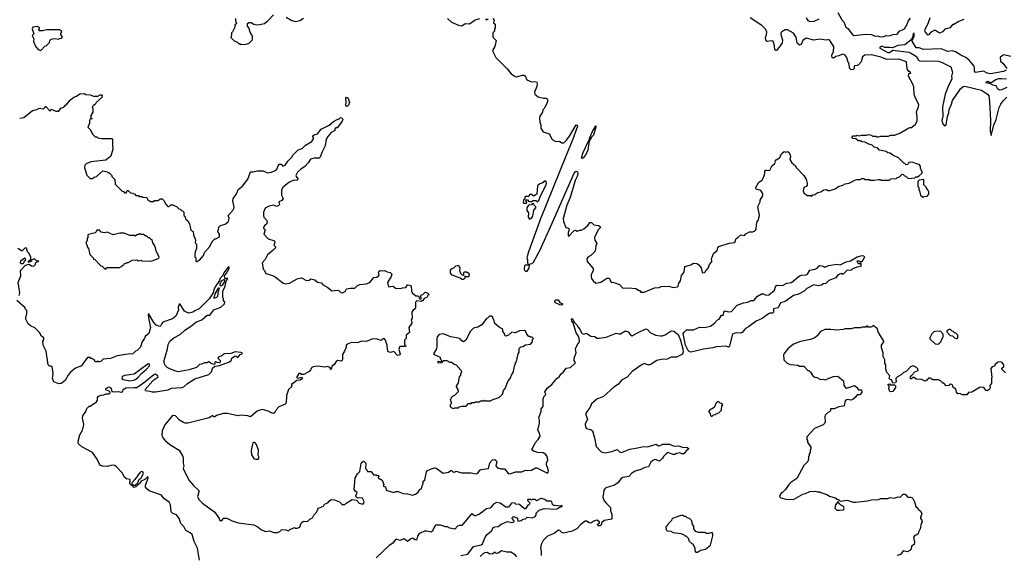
# Model space of a CAD drawing. Extents: x 2472589 to 2662339, y 701009 to 849030.
# Tile 99 of 256: x 2532895 to 2544499, y 768131 to 774441. Entities that reach past the tile are written whole.
import ezdxf

# ---------------------------------------------------------------- set-up
doc = ezdxf.new("R2010")
doc.units = 0

msp = doc.modelspace()

# ---------------------------------------------------------------- linework, layer by layer
at = {"layer": '0CON05XD'}
for points in [[(2535440, 774455), (2535440, 774425), (2535448, 774418), (2535450, 774405), (2535430, 774375), (2535430, 774355), (2535405, 774300), (2535393, 774287), (2535390, 774265), (2535383, 774233), (2535423, 774193), (2535455, 774180), (2535475, 774160), (2535485, 774160), (2535495, 774150), (2535565, 774152), (2535600, 774165), (2535638, 774205), (2535638, 774245), (2535632, 774262), (2535613, 774293), (2535597, 774347), (2535580, 774365), (2535580, 774395), (2535595, 774410), (2535625, 774410), (2535655, 774390), (2535685, 774382), (2535723, 774383), (2535782, 774398), (2535810, 774425), (2535825, 774430), (2535885, 774500)], [(2536035, 774470), (2536103, 774433), (2536145, 774420), (2536197, 774433), (2536239, 774461)], [(2537937, 774457), (2537985, 774413), (2538065, 774377), (2538105, 774368), (2538145, 774397), (2538198, 774392), (2538262, 774438), (2538316, 774454)], [(2538385, 774450), (2538405, 774440), (2538415, 774450)], [(2538470, 774455), (2538487, 774437), (2538480, 774405), (2538497, 774387), (2538500, 774375), (2538498, 774345), (2538490, 774335), (2538490, 774305), (2538470, 774285), (2538470, 774235), (2538510, 774195), (2538494, 774125), (2538470, 774085), (2538470, 774065), (2538507, 773995), (2538641, 773861), (2538687, 773805), (2538735, 773773), (2538755, 773768), (2538815, 773787), (2538837, 773787), (2538857, 773777), (2538863, 773743), (2538872, 773732), (2538925, 773708), (2538965, 773713), (2538985, 773710), (2538992, 773695), (2538990, 773655), (2538964, 773586), (2538968, 773565), (2539005, 773532), (2539067, 773517), (2539097, 773517), (2539110, 773510), (2539118, 773495), (2539107, 773455), (2539078, 773395), (2539059, 773381), (2539058, 773352), (2539026, 773305), (2539020, 773285), (2539024, 773235), (2539038, 773198), (2539038, 773165), (2539065, 773122), (2539136, 773096), (2539171, 773031), (2539215, 773008), (2539255, 773010), (2539285, 772990), (2539308, 772992), (2539339, 773021), (2539375, 773068), (2539455, 773202), (2539465, 773200), (2539467, 773187), (2539415, 773032), (2539330, 772835), (2539184, 772466), (2539034, 772095), (2538892, 771705), (2538873, 771635), (2538880, 771615), (2538878, 771575), (2538890, 771555), (2538885, 771550), (2538855, 771550), (2538845, 771540), (2538840, 771505), (2538840, 771495), (2538855, 771480), (2538875, 771480), (2538900, 771515), (2538902, 771558), (2538913, 771567), (2538935, 771570), (2538952, 771585), (2539025, 771723), (2539172, 772045), (2539430, 772635), (2539440, 772650), (2539455, 772655), (2539468, 772648), (2539473, 772635), (2539464, 772595), (2539443, 772545), (2539382, 772348), (2539342, 772255), (2539300, 772095), (2539302, 772065), (2539330, 771995), (2539355, 771990), (2539365, 771980), (2539370, 771965), (2539360, 771935), (2539360, 771895), (2539365, 771892), (2539425, 771952), (2539445, 771960), (2539465, 771948), (2539495, 771962), (2539517, 771963), (2539545, 771978), (2539595, 772020), (2539615, 772052), (2539632, 772052), (2539660, 772025), (2539715, 772018), (2539736, 772006), (2539740, 771995), (2539712, 771965), (2539670, 771875), (2539673, 771843), (2539698, 771805), (2539684, 771776), (2539678, 771715), (2539625, 771662), (2539592, 771645), (2539580, 771625), (2539583, 771593), (2539652, 771512), (2539652, 771488), (2539628, 771435), (2539628, 771415), (2539633, 771393), (2539654, 771364), (2539685, 771338), (2539745, 771351), (2539813, 771397), (2539837, 771397), (2539848, 771388), (2539853, 771363), (2539865, 771350), (2539897, 771347), (2539965, 771320), (2540005, 771280), (2540075, 771282), (2540156, 771276), (2540195, 771250), (2540205, 771250), (2540215, 771230), (2540255, 771230)], [(2540255, 771230), (2540375, 771282), (2540432, 771288), (2540455, 771297), (2540545, 771302), (2540597, 771287), (2540647, 771293), (2540655, 771302), (2540662, 771338), (2540681, 771365), (2540695, 771428), (2540726, 771465), (2540735, 771532), (2540805, 771554), (2540835, 771574), (2540875, 771569), (2540900, 771555), (2540926, 771516), (2540938, 771465), (2540945, 771458), (2540965, 771462), (2540978, 771475), (2540984, 771496), (2541008, 771515), (2541024, 771556), (2541048, 771585), (2541052, 771595), (2541048, 771625), (2541073, 771685), (2541115, 771722), (2541122, 771755), (2541135, 771770), (2541255, 771808), (2541322, 771818), (2541340, 771865), (2541360, 771875), (2541393, 771907), (2541435, 771898), (2541451, 771919), (2541495, 771942), (2541536, 771944), (2541565, 771958), (2541573, 771977), (2541582, 772055), (2541597, 772075), (2541613, 772135), (2541595, 772240), (2541622, 772295), (2541622, 772315), (2541652, 772365), (2541652, 772385), (2541646, 772406), (2541629, 772429), (2541576, 772446), (2541571, 772465), (2541605, 772527), (2541645, 772552), (2541652, 772565), (2541673, 772615), (2541682, 772668), (2541695, 772670), (2541715, 772663), (2541735, 772668), (2541762, 772725), (2541792, 772745), (2541802, 772765), (2541800, 772775), (2541811, 772789), (2541848, 772812), (2541878, 772865), (2541905, 772890), (2541925, 772882), (2541945, 772888), (2541962, 772875), (2541978, 772835), (2541973, 772793), (2541993, 772753), (2542034, 772724), (2542051, 772695), (2542138, 772605), (2542165, 772563), (2542176, 772515), (2542175, 772490), (2542165, 772477), (2542138, 772465), (2542128, 772425), (2542135, 772402), (2542175, 772370), (2542215, 772370), (2542225, 772360), (2542243, 772377), (2542267, 772383), (2542303, 772407), (2542335, 772412), (2542373, 772437), (2542405, 772440), (2542418, 772428), (2542445, 772428), (2542505, 772450), (2542548, 772482), (2542595, 772492), (2542623, 772507), (2542670, 772515), (2542738, 772552), (2542765, 772560), (2542805, 772560), (2542815, 772570), (2542845, 772570), (2542855, 772560), (2542905, 772560), (2542915, 772550), (2542965, 772550), (2543015, 772560), (2543037, 772557), (2543045, 772550), (2543145, 772550), (2543163, 772567), (2543225, 772570), (2543232, 772578), (2543265, 772590), (2543295, 772620), (2543308, 772618), (2543322, 772602), (2543338, 772598), (2543365, 772570), (2543445, 772580), (2543455, 772590), (2543475, 772590), (2543495, 772602), (2543530, 772635), (2543532, 772645), (2543513, 772693), (2543512, 772715), (2543495, 772737), (2543463, 772743), (2543425, 772760), (2543395, 772762), (2543375, 772760), (2543360, 772735), (2543343, 772733), (2543328, 772748), (2543315, 772750), (2543302, 772762), (2543250, 772815), (2543184, 772844), (2543155, 772867), (2543125, 772874), (2543105, 772889), (2543026, 772906), (2543005, 772932), (2542965, 772940), (2542940, 772965), (2542903, 772973), (2542855, 772999), (2542825, 773001), (2542805, 773014), (2542775, 773016), (2542748, 773038), (2542715, 773042), (2542703, 773055), (2542717, 773073), (2542755, 773072), (2542765, 773080), (2542785, 773072), (2542815, 773080), (2542875, 773080), (2542895, 773090), (2542932, 773082), (2542945, 773070), (2542985, 773070), (2542993, 773063), (2543015, 773060), (2543045, 773070), (2543135, 773070), (2543158, 773082), (2543205, 773082), (2543267, 773103), (2543353, 773157), (2543385, 773170), (2543405, 773170), (2543435, 773200), (2543447, 773203), (2543470, 773245), (2543472, 773295), (2543462, 773355), (2543488, 773415), (2543492, 773442), (2543452, 773515), (2543438, 773565), (2543432, 773652), (2543422, 773682), (2543368, 773775), (2543372, 773808), (2543395, 773810), (2543398, 773815), (2543385, 773830), (2543372, 773832), (2543354, 773864), (2543346, 773946), (2543255, 773976), (2543115, 773972), (2543045, 774001), (2542935, 774028), (2542855, 774024), (2542826, 774005), (2542810, 773945), (2542781, 773909), (2542765, 773900), (2542735, 773897), (2542728, 773885), (2542730, 773865), (2542716, 773854), (2542695, 773852), (2542675, 773870), (2542669, 773919), (2542653, 773953), (2542642, 773995), (2542618, 774028), (2542593, 774037), (2542550, 774015), (2542513, 774007), (2542485, 773988), (2542472, 773992), (2542467, 774025), (2542484, 774065), (2542491, 774125), (2542442, 774195), (2542430, 774205), (2542420, 774205), (2542395, 774201), (2542325, 774211), (2542255, 774200), (2542165, 774224), (2542126, 774195), (2542105, 774150), (2542085, 774142), (2542056, 774165), (2542044, 774234), (2542015, 774282), (2541945, 774320), (2541915, 774321), (2541875, 774300), (2541864, 774285), (2541864, 774265), (2541884, 774205), (2541879, 774165), (2541815, 774078), (2541805, 774077), (2541794, 774085), (2541792, 774135), (2541775, 774188), (2541755, 774192), (2541705, 774186), (2541688, 774205), (2541684, 774226), (2541698, 774265), (2541700, 774295), (2541687, 774325), (2541642, 774372), (2541503, 774463)], [(2542162, 774465), (2542185, 774430), (2542205, 774420), (2542257, 774423), (2542315, 774450)], [(2542535, 774528), (2542585, 774440), (2542606, 774416), (2542632, 774355), (2542656, 774336), (2542705, 774272), (2542725, 774257), (2542865, 774272), (2542935, 774266), (2542975, 774249), (2543010, 774250), (2543035, 774241), (2543075, 774242), (2543105, 774257), (2543145, 774250), (2543185, 774266), (2543235, 774272), (2543262, 774305), (2543322, 774335), (2543355, 774390), (2543366, 774424), (2543395, 774458)], [(2543621, 774465), (2543603, 774405), (2543560, 774315), (2543567, 774295), (2543595, 774262), (2543615, 774268), (2543641, 774299), (2543675, 774318), (2543687, 774317), (2543735, 774287), (2543779, 774301), (2543805, 774332), (2543865, 774350), (2543895, 774390), (2543905, 774390), (2543955, 774420), (2544025, 774448)], [(2533145, 774080), (2533192, 774128), (2533208, 774132), (2533248, 774172), (2533250, 774195), (2533265, 774210), (2533305, 774220), (2533355, 774210), (2533365, 774220), (2533388, 774222), (2533400, 774235), (2533380, 774265), (2533380, 774285), (2533390, 774295), (2533388, 774308), (2533365, 774320), (2533215, 774320), (2533165, 774310), (2533125, 774310), (2533120, 774325), (2533128, 774332), (2533130, 774345), (2533120, 774355), (2533105, 774362), (2533050, 774355), (2533042, 774335), (2533060, 774275), (2533043, 774255), (2533060, 774215), (2533058, 774185), (2533085, 774120), (2533112, 774092), (2533145, 774080)], [(2544522, 773845), (2544489, 773831), (2544335, 773804), (2544295, 773813), (2544255, 773833), (2544161, 773821), (2544149, 773835), (2544149, 773869), (2544144, 773895), (2544083, 773965), (2544045, 773995), (2543985, 774022), (2543925, 774064), (2543885, 774073), (2543835, 774067), (2543755, 774097), (2543545, 774091), (2543495, 774109), (2543459, 774109), (2543413, 774187), (2543412, 774198), (2543436, 774245), (2543435, 774280), (2543425, 774278), (2543418, 774232), (2543403, 774205), (2543326, 774144), (2543245, 774139), (2543182, 774108), (2543144, 774114), (2543092, 774112), (2543055, 774128), (2543032, 774118), (2543030, 774105), (2543125, 774053), (2543145, 774055), (2543187, 774083), (2543280, 774070), (2543375, 774059), (2543395, 774052), (2543465, 774006), (2543489, 773965), (2543505, 773955), (2543725, 773952), (2543767, 773937), (2543868, 773885), (2543887, 773825), (2543878, 773775), (2543881, 773745), (2543836, 773655), (2543803, 773565), (2543772, 773415), (2543776, 773305), (2543761, 773255), (2543776, 773215), (2543792, 773192), (2543805, 773194), (2543815, 773204), (2543829, 773301), (2543844, 773345), (2543847, 773385), (2543876, 773445), (2543889, 773491), (2543982, 773628), (2544015, 773656), (2544035, 773657), (2544230, 773610), (2544301, 773565), (2544316, 773545), (2544323, 773475), (2544336, 773255), (2544334, 773124), (2544345, 773078), (2544375, 773198), (2544402, 773265), (2544440, 773405), (2544456, 773445), (2544484, 773486), (2544530, 773530)], [(2544575, 774006), (2544495, 774029), (2544479, 774021), (2544451, 773995), (2544454, 773954), (2544486, 773925), (2544530, 773865)], [(2544528, 773642), (2544465, 773616), (2544442, 773612), (2544421, 773621), (2544404, 773664), (2544365, 773669), (2544322, 773692), (2544290, 773695), (2544283, 773707), (2544290, 773715), (2544304, 773716), (2544332, 773702), (2544345, 773703), (2544399, 773735), (2544435, 773747), (2544465, 773750), (2544525, 773743)], [(2532895, 773280), (2532945, 773290), (2533048, 773372), (2533097, 773383), (2533125, 773398), (2533177, 773393), (2533190, 773405), (2533195, 773420), (2533205, 773420), (2533255, 773362), (2533265, 773387), (2533323, 773363), (2533355, 773362), (2533381, 773399), (2533415, 773410), (2533434, 773436), (2533450, 773445), (2533494, 773496), (2533533, 773527), (2533565, 773540), (2533605, 773568), (2533655, 773570), (2533675, 773560), (2533727, 773557), (2533765, 773542), (2533815, 773542), (2533843, 773557), (2533860, 773555), (2533868, 773545), (2533862, 773525), (2533798, 773465), (2533786, 773444), (2533765, 773430), (2533750, 773415), (2533758, 773395), (2533757, 773353), (2533733, 773313), (2533733, 773283), (2533750, 773275), (2533725, 773268), (2533718, 773255), (2533717, 773223), (2533700, 773175), (2533730, 773145), (2533752, 773092), (2533785, 773060), (2533805, 773060), (2533815, 773050), (2533865, 773040), (2533985, 773040), (2533990, 773035), (2533987, 772975), (2533992, 772915), (2533968, 772835), (2533910, 772785), (2533732, 772768), (2533680, 772745), (2533663, 772727), (2533660, 772695), (2533685, 772610), (2533725, 772570), (2533755, 772570), (2533773, 772587), (2533800, 772595), (2533875, 772660), (2533925, 772650), (2533935, 772640), (2533945, 772640), (2533980, 772605), (2533980, 772595), (2534018, 772558), (2534020, 772505), (2534102, 772422), (2534118, 772418), (2534132, 772402), (2534148, 772402), (2534158, 772412), (2534162, 772428), (2534175, 772430), (2534202, 772402), (2534228, 772398), (2534232, 772392), (2534248, 772388), (2534265, 772370), (2534295, 772370), (2534305, 772360), (2534335, 772360), (2534345, 772350), (2534388, 772348), (2534398, 772338), (2534402, 772322), (2534435, 772300), (2534475, 772300), (2534485, 772310), (2534525, 772310), (2534555, 772330), (2534575, 772330), (2534598, 772308), (2534612, 772272), (2534642, 772242), (2534658, 772242), (2534675, 772260), (2534705, 772260), (2534712, 772252), (2534745, 772240), (2534772, 772212), (2534785, 772210), (2534802, 772192), (2534815, 772190), (2534830, 772175), (2534830, 772135), (2534840, 772125), (2534850, 772095), (2534875, 772070), (2534898, 772035), (2534913, 771963), (2534938, 771945), (2534942, 771905), (2534958, 771868), (2534968, 771845), (2534963, 771813), (2534980, 771795), (2534980, 771745), (2534963, 771707), (2534958, 771675), (2534958, 771648), (2534970, 771635), (2534970, 771595), (2534985, 771590), (2535005, 771610), (2535015, 771610), (2535060, 771665), (2535072, 771698), (2535135, 771770), (2535165, 771830), (2535195, 771860), (2535205, 771860), (2535250, 771885), (2535250, 771915), (2535230, 771945), (2535232, 771958), (2535240, 771965), (2535242, 771998), (2535263, 772017), (2535316, 772034), (2535356, 772064), (2535362, 772105), (2535354, 772124), (2535355, 772140), (2535408, 772192), (2535420, 772215), (2535423, 772235), (2535408, 772305), (2535412, 772335), (2535448, 772382), (2535474, 772446), (2535520, 772480), (2535585, 772563), (2535615, 772648), (2535645, 772648), (2535695, 772659), (2535765, 772660), (2535815, 772639), (2535862, 772645), (2535905, 772663), (2535925, 772681), (2535940, 772720), (2535955, 772738), (2535975, 772740), (2535995, 772716), (2536025, 772726), (2536055, 772775), (2536106, 772825), (2536116, 772845), (2536175, 772907), (2536223, 772925), (2536265, 772964), (2536338, 773005), (2536360, 773045), (2536348, 773065), (2536350, 773075), (2536365, 773086), (2536405, 773097), (2536449, 773151), (2536542, 773198), (2536595, 773240), (2536645, 773270), (2536655, 773270), (2536675, 773290), (2536695, 773282), (2536703, 773265), (2536696, 773245), (2536652, 773185), (2536635, 773168), (2536623, 773167), (2536610, 773155), (2536610, 773135), (2536565, 773113), (2536525, 773067), (2536508, 773035), (2536494, 772956), (2536454, 772875), (2536435, 772820), (2536425, 772810), (2536365, 772811), (2536321, 772799), (2536295, 772756), (2536255, 772712), (2536203, 772677), (2536168, 772645), (2536149, 772605), (2536152, 772592), (2536173, 772565), (2536167, 772545), (2536125, 772550), (2536073, 772527), (2536050, 772510), (2535996, 772465), (2535979, 772435), (2535980, 772375), (2536000, 772335), (2535985, 772312), (2535948, 772295), (2535958, 772265), (2535953, 772255), (2535925, 772242), (2535885, 772258), (2535835, 772246), (2535790, 772220), (2535767, 772175), (2535767, 772135), (2535773, 772115), (2535806, 772076), (2535811, 772055), (2535805, 772032), (2535787, 772023), (2535772, 772005), (2535770, 771985), (2535788, 771965), (2535772, 771915), (2535825, 771858), (2535900, 771835), (2535902, 771815), (2535890, 771785), (2535910, 771765), (2535910, 771755), (2535882, 771725), (2535817, 771673), (2535788, 771615), (2535753, 771577), (2535763, 771503), (2535780, 771485), (2535795, 771450), (2535875, 771428), (2535905, 771412), (2535995, 771340), (2536025, 771328), (2536075, 771338), (2536165, 771388), (2536215, 771402), (2536275, 771367), (2536305, 771372), (2536325, 771388), (2536375, 771378), (2536405, 771350), (2536455, 771340), (2536465, 771320), (2536528, 771285), (2536575, 771248), (2536635, 771256), (2536655, 771250), (2536679, 771229), (2536700, 771225), (2536729, 771241), (2536748, 771272), (2536795, 771280), (2536845, 771278), (2536875, 771308), (2536905, 771322), (2536979, 771331), (2537020, 771345), (2537070, 771405), (2537105, 771408), (2537125, 771422), (2537130, 771435), (2537122, 771465), (2537128, 771475), (2537145, 771487), (2537175, 771482), (2537195, 771487), (2537225, 771470), (2537262, 771462), (2537280, 771445), (2537272, 771415), (2537228, 771345), (2537240, 771295), (2537295, 771300), (2537325, 771279), (2537384, 771274), (2537405, 771283), (2537444, 771286), (2537465, 771318), (2537490, 771315), (2537508, 771305), (2537512, 771245), (2537520, 771225), (2537565, 771190), (2537588, 771188), (2537598, 771178), (2537602, 771162), (2537615, 771150), (2537630, 771155), (2537628, 771168), (2537620, 771175), (2537625, 771200), (2537648, 771202), (2537675, 771230), (2537705, 771220), (2537720, 771205), (2537702, 771188), (2537698, 771172), (2537662, 771158), (2537645, 771132), (2537625, 771122), (2537575, 771130), (2537558, 771112), (2537558, 771045), (2537549, 771031), (2537531, 771019), (2537518, 770995), (2537522, 770925), (2537510, 770905), (2537518, 770865), (2537482, 770815), (2537490, 770755), (2537450, 770725), (2537450, 770685), (2537430, 770665), (2537430, 770615), (2537450, 770595), (2537445, 770590), (2537435, 770600), (2537425, 770590), (2537375, 770590), (2537370, 770585), (2537363, 770555), (2537378, 770505), (2537375, 770493), (2537355, 770487), (2537345, 770490), (2537305, 770532), (2537265, 770520), (2537239, 770529), (2537229, 770555), (2537227, 770605), (2537207, 770667), (2537195, 770680), (2537175, 770680), (2537155, 770662), (2537095, 770680), (2537045, 770677), (2536990, 770655), (2536965, 770650), (2536925, 770654), (2536875, 770634), (2536805, 770640), (2536765, 770623), (2536743, 770605), (2536742, 770585), (2536723, 770535), (2536700, 770495), (2536700, 770435), (2536695, 770428), (2536685, 770420), (2536645, 770428), (2536624, 770416), (2536605, 770382), (2536573, 770355), (2536565, 770322), (2536554, 770324), (2536560, 770335), (2536525, 770357), (2536495, 770348), (2536405, 770361), (2536355, 770353), (2536337, 770343), (2536322, 770315), (2536305, 770298), (2536245, 770260), (2536215, 770260), (2536200, 770275), (2536185, 770272), (2536158, 770225), (2536175, 770218), (2536215, 770230), (2536228, 770215), (2536200, 770195), (2536160, 770190), (2536127, 770163)], [(2536755, 773420), (2536744, 773424), (2536740, 773435), (2536743, 773465), (2536737, 773515), (2536745, 773527), (2536756, 773526), (2536768, 773515), (2536781, 773465), (2536771, 773435), (2536755, 773420)], [(2539525, 772807), (2539517, 772815), (2539537, 772875), (2539591, 772995), (2539608, 773022), (2539615, 773052), (2539642, 773115), (2539685, 773190), (2539686, 773175), (2539658, 773082), (2539632, 773058), (2539608, 773012), (2539590, 772905), (2539565, 772847), (2539535, 772812), (2539525, 772807)], [(2538865, 772280), (2538870, 772285), (2538868, 772298), (2538860, 772305), (2538865, 772320), (2538878, 772318), (2538895, 772300), (2538925, 772300), (2538945, 772310), (2538985, 772310), (2538995, 772290), (2539015, 772310), (2539034, 772366), (2539100, 772495), (2539102, 772515), (2539095, 772540), (2539085, 772540), (2539054, 772516), (2539024, 772506), (2538998, 772485), (2538990, 772385), (2538972, 772378), (2538955, 772362), (2538925, 772380), (2538905, 772380), (2538895, 772360), (2538855, 772360), (2538850, 772355), (2538850, 772325), (2538832, 772318), (2538830, 772285), (2538835, 772280), (2538865, 772280)], [(2543545, 772352), (2543555, 772360), (2543588, 772362), (2543608, 772385), (2543608, 772415), (2543597, 772437), (2543580, 772455), (2543580, 772465), (2543550, 772495), (2543550, 772555), (2543545, 772560), (2543495, 772550), (2543480, 772535), (2543480, 772475), (2543490, 772465), (2543490, 772435), (2543500, 772425), (2543510, 772375), (2543533, 772353), (2543545, 772352)], [(2538905, 772092), (2538925, 772103), (2538941, 772125), (2538953, 772197), (2538977, 772225), (2538977, 772237), (2538960, 772255), (2538955, 772270), (2538935, 772270), (2538925, 772260), (2538892, 772258), (2538872, 772225), (2538873, 772195), (2538892, 772165), (2538888, 772115), (2538905, 772092)], [(2533905, 771500), (2533925, 771520), (2534075, 771520), (2534082, 771528), (2534098, 771532), (2534112, 771548), (2534128, 771552), (2534132, 771568), (2534148, 771572), (2534155, 771580), (2534175, 771580), (2534225, 771610), (2534275, 771612), (2534295, 771602), (2534325, 771608), (2534335, 771602), (2534435, 771598), (2534467, 771603), (2534535, 771630), (2534537, 771647), (2534508, 771708), (2534487, 771777), (2534463, 771813), (2534457, 771847), (2534445, 771850), (2534425, 771870), (2534415, 771870), (2534395, 771890), (2534382, 771892), (2534355, 771910), (2534325, 771910), (2534315, 771918), (2534305, 771910), (2534285, 771910), (2534255, 771890), (2534245, 771900), (2534195, 771900), (2534125, 771928), (2534075, 771928), (2533995, 771908), (2533925, 771940), (2533895, 771932), (2533855, 771940), (2533835, 771960), (2533805, 771960), (2533798, 771942), (2533785, 771930), (2533705, 771910), (2533700, 771905), (2533700, 771875), (2533690, 771865), (2533690, 771835), (2533680, 771825), (2533680, 771795), (2533690, 771785), (2533690, 771765), (2533707, 771747), (2533720, 771675), (2533760, 771635), (2533765, 771620), (2533775, 771620), (2533852, 771542), (2533868, 771538), (2533905, 771500)], [(2532888, 771192), (2532898, 771222), (2532878, 771345), (2532910, 771425), (2532904, 771485), (2532965, 771550), (2533005, 771563), (2533035, 771541), (2533062, 771538), (2533077, 771553), (2533085, 771580), (2533120, 771595), (2533092, 771602), (2533075, 771620), (2533055, 771620), (2533048, 771612), (2533032, 771608), (2533025, 771590), (2533012, 771588), (2533005, 771580), (2533000, 771585), (2533000, 771595), (2533028, 771622), (2533026, 771644), (2533007, 771685), (2532987, 771707), (2532975, 771748), (2532965, 771753), (2532955, 771750), (2532925, 771720), (2532915, 771720), (2532875, 771746)], [(2540805, 770524), (2540785, 770531), (2540773, 770545), (2540743, 770605), (2540724, 770684), (2540716, 770745), (2540722, 770758), (2540754, 770786), (2540835, 770786), (2540905, 770817), (2540964, 770814), (2541035, 770831), (2541085, 770867), (2541120, 770905), (2541137, 770915), (2541165, 770962), (2541185, 770960), (2541190, 770965), (2541193, 770995), (2541205, 771012), (2541245, 771000), (2541285, 771003), (2541352, 771078), (2541425, 771107), (2541475, 771113), (2541515, 771133), (2541547, 771133), (2541590, 771185), (2541638, 771212), (2541655, 771212), (2541694, 771194), (2541725, 771199), (2541792, 771255), (2541803, 771295), (2541815, 771308), (2541825, 771312), (2541885, 771310), (2541935, 771337), (2541990, 771345), (2542085, 771422), (2542107, 771433), (2542165, 771437), (2542178, 771445), (2542205, 771490), (2542268, 771502), (2542295, 771513), (2542312, 771538), (2542325, 771544), (2542365, 771537), (2542385, 771527), (2542425, 771546), (2542525, 771562), (2542565, 771552), (2542635, 771589), (2542685, 771599), (2542765, 771649), (2542825, 771663), (2542845, 771658), (2542852, 771645), (2542833, 771607), (2542815, 771590), (2542795, 771590), (2542785, 771600), (2542760, 771595), (2542775, 771570), (2542795, 771570), (2542808, 771578), (2542806, 771534), (2542763, 771527), (2542710, 771505), (2542692, 771488), (2542645, 771492), (2542600, 771445), (2542585, 771442), (2542575, 771450), (2542555, 771442), (2542532, 771428), (2542515, 771402), (2542432, 771368), (2542396, 771334), (2542365, 771328), (2542345, 771312), (2542305, 771307), (2542255, 771318), (2542170, 771275), (2542140, 771245), (2542075, 771207), (2542015, 771193), (2541915, 771121), (2541860, 771105), (2541838, 771055), (2541828, 771045), (2541780, 771035), (2541777, 770995), (2541768, 770985), (2541737, 770983), (2541720, 770975), (2541645, 770920), (2541575, 770888), (2541485, 770822), (2541447, 770803), (2541408, 770755), (2541385, 770750), (2541346, 770754), (2541301, 770739), (2541290, 770725), (2541260, 770595), (2541248, 770585), (2541215, 770594), (2541105, 770588), (2541065, 770574), (2540955, 770560), (2540805, 770524)], [(2532908, 771568), (2532935, 771568), (2532943, 771575), (2532950, 771600), (2532967, 771613), (2532965, 771628), (2532955, 771632), (2532904, 771595), (2532902, 771575), (2532908, 771568)], [(2535014, 768075), (2534990, 768215), (2534950, 768295), (2534927, 768375), (2534905, 768395), (2534853, 768423), (2534831, 768471), (2534795, 768506), (2534775, 768565), (2534745, 768607), (2534700, 768625), (2534680, 768645), (2534673, 768725), (2534655, 768759), (2534592, 768802), (2534565, 768841), (2534422, 768892), (2534388, 768918), (2534379, 768935), (2534379, 768955), (2534409, 769045), (2534405, 769058), (2534368, 769025), (2534325, 769006), (2534310, 768980), (2534264, 768936), (2534245, 768930), (2534235, 768934), (2534192, 768972), (2534196, 769025), (2534155, 769034), (2534131, 769051), (2534103, 769103), (2534035, 769172), (2534015, 769188), (2533985, 769192), (2533925, 769178), (2533872, 769182), (2533845, 769193), (2533834, 769205), (2533810, 769265), (2533752, 769342), (2533628, 769408), (2533588, 769445), (2533586, 769475), (2533605, 769552), (2533634, 769605), (2533649, 769651), (2533650, 769675), (2533636, 769745), (2533641, 769775), (2533673, 769825), (2533685, 769860), (2533715, 769890), (2533725, 769890), (2533799, 769941), (2533812, 769958), (2533812, 769985), (2533822, 770005), (2533855, 770019), (2533885, 770020), (2533915, 770034), (2533950, 770035), (2533960, 770045), (2533960, 770055), (2533950, 770065), (2533911, 770081), (2533910, 770095), (2533945, 770117), (2533968, 770105), (2533980, 770065), (2533995, 770058), (2534055, 770062), (2534095, 770053), (2534110, 770065), (2534113, 770085), (2534147, 770103), (2534245, 770110), (2534275, 770107), (2534371, 770175), (2534475, 770263), (2534495, 770271), (2534519, 770249), (2534522, 770225), (2534466, 770185), (2534372, 770085), (2534372, 770072), (2534430, 770065), (2534456, 770056), (2534495, 770056), (2534645, 770080), (2534685, 770099), (2534805, 770107), (2534828, 770115), (2534872, 770155), (2534960, 770210), (2535125, 770263), (2535158, 770295), (2535168, 770335), (2535195, 770358), (2535251, 770369), (2535368, 770412), (2535388, 770425), (2535397, 770453), (2535435, 770480), (2535448, 770478), (2535463, 770463), (2535470, 770465), (2535492, 770498), (2535516, 770504), (2535516, 770516), (2535502, 770522), (2535435, 770528), (2535385, 770508), (2535305, 770503), (2535278, 770482), (2535241, 770469), (2535230, 770455), (2535256, 770425), (2535257, 770405), (2535250, 770400), (2535221, 770401), (2535205, 770412), (2535196, 770404), (2535194, 770385), (2535185, 770378), (2535142, 770395), (2535125, 770410), (2535115, 770410), (2535105, 770400), (2535075, 770400), (2535037, 770383), (2535015, 770380), (2534978, 770345), (2534894, 770316), (2534764, 770294), (2534723, 770303), (2534655, 770332), (2534634, 770344), (2534612, 770365), (2534597, 770395), (2534596, 770425), (2534637, 770565), (2534644, 770616), (2534664, 770655), (2534710, 770695), (2534785, 770734), (2534843, 770785), (2534920, 770835), (2534971, 770879), (2535040, 770905), (2535105, 770960), (2535135, 770959), (2535185, 771023), (2535265, 771054), (2535307, 771095), (2535312, 771112), (2535298, 771135), (2535297, 771157), (2535290, 771165), (2535288, 771245), (2535315, 771302), (2535328, 771362), (2535350, 771395), (2535315, 771388), (2535307, 771425), (2535333, 771455), (2535365, 771512), (2535365, 771530), (2535343, 771517), (2535301, 771459), (2535291, 771429), (2535257, 771395), (2535250, 771370), (2535198, 771295), (2535182, 771258), (2535177, 771225), (2535129, 771151), (2535012, 771035), (2534959, 771011), (2534935, 770994), (2534885, 770983), (2534838, 771008), (2534785, 771088), (2534775, 771088), (2534764, 771055), (2534765, 771020), (2534735, 770950), (2534695, 770918), (2534584, 770876), (2534569, 770861), (2534555, 770830), (2534545, 770828), (2534505, 770842), (2534475, 770873), (2534415, 770980), (2534410, 770965), (2534416, 770905), (2534436, 770814), (2534418, 770745), (2534375, 770710), (2534365, 770690), (2534335, 770640), (2534318, 770585), (2534280, 770545), (2534260, 770535), (2534227, 770503), (2534175, 770502), (2534045, 770482), (2533965, 770450), (2533878, 770442), (2533850, 770415), (2533835, 770410), (2533822, 770412), (2533815, 770420), (2533805, 770410), (2533785, 770412), (2533780, 770425), (2533745, 770450), (2533735, 770450), (2533725, 770460), (2533695, 770460), (2533665, 770428), (2533622, 770365), (2533554, 770336), (2533495, 770290), (2533466, 770254), (2533430, 770190), (2533384, 770156), (2533355, 770151), (2533299, 770175), (2533282, 770215), (2533290, 770275), (2533277, 770355), (2533265, 770360), (2533245, 770358), (2533230, 770375), (2533207, 770535), (2533170, 770605), (2533168, 770655), (2533180, 770675), (2533178, 770695), (2533151, 770711), (2533128, 770755), (2533073, 770813), (2533024, 770834), (2532997, 770857), (2532977, 770897)], [(2538125, 771380), (2538105, 771380), (2538085, 771397), (2537992, 771432), (2537972, 771455), (2537972, 771485), (2537984, 771506), (2538015, 771522), (2538035, 771542), (2538065, 771548), (2538082, 771515), (2538080, 771485), (2538090, 771455), (2538110, 771435), (2538130, 771430), (2538128, 771462), (2538138, 771472), (2538162, 771472), (2538179, 771459), (2538192, 771442), (2538190, 771415), (2538185, 771410), (2538155, 771410), (2538140, 771420), (2538140, 771395), (2538125, 771380)], [(2535265, 771307), (2535285, 771313), (2535309, 771351), (2535312, 771372), (2535305, 771380), (2535270, 771360), (2535254, 771326), (2535254, 771314), (2535265, 771307)], [(2535185, 771162), (2535219, 771171), (2535232, 771185), (2535238, 771245), (2535248, 771265), (2535245, 771280), (2535235, 771278), (2535195, 771211), (2535185, 771162)], [(2532977, 770897), (2532968, 770915), (2532968, 770935), (2532980, 770975), (2532980, 771015), (2532960, 771035), (2532960, 771045), (2532860, 771135)], [(2539285, 771080), (2539262, 771082), (2539210, 771105), (2539200, 771115), (2539202, 771125), (2539215, 771139), (2539240, 771140), (2539261, 771111), (2539292, 771095), (2539292, 771085), (2539285, 771080)], [(2538005, 769862), (2538025, 769870), (2538065, 769870), (2538075, 769880), (2538105, 769888), (2538155, 769890), (2538185, 769920), (2538215, 769920), (2538225, 769930), (2538255, 769930), (2538265, 769940), (2538315, 769940), (2538325, 769950), (2538365, 769950), (2538372, 769958), (2538385, 769950), (2538445, 769952), (2538478, 769972), (2538497, 769973), (2538550, 769995), (2538585, 770030), (2538598, 770072), (2538618, 770095), (2538652, 770185), (2538677, 770213), (2538692, 770255), (2538712, 770285), (2538730, 770375), (2538737, 770383), (2538740, 770405), (2538750, 770415), (2538770, 770505), (2538780, 770525), (2538782, 770568), (2538802, 770588), (2538825, 770590), (2538855, 770610), (2538915, 770620), (2538940, 770645), (2538940, 770675), (2538950, 770685), (2538935, 770700), (2538915, 770700), (2538905, 770710), (2538895, 770710), (2538870, 770735), (2538855, 770770), (2538845, 770778), (2538785, 770776), (2538737, 770753), (2538695, 770759), (2538657, 770723), (2538624, 770714), (2538612, 770725), (2538610, 770745), (2538588, 770768), (2538590, 770795), (2538550, 770815), (2538490, 770865), (2538487, 770897), (2538470, 770925), (2538470, 770935), (2538455, 770950), (2538433, 770947), (2538410, 770925), (2538395, 770920), (2538343, 770847), (2538295, 770820), (2538245, 770807), (2538227, 770793), (2538204, 770766), (2538170, 770695), (2538152, 770665), (2538125, 770648), (2538107, 770657), (2538085, 770683), (2538065, 770690), (2537975, 770704), (2537885, 770739), (2537839, 770731), (2537817, 770705), (2537811, 770685), (2537813, 770595), (2537806, 770564), (2537772, 770505), (2537780, 770495), (2537850, 770465), (2537850, 770445), (2537870, 770425), (2537858, 770412), (2537830, 770415), (2537820, 770405), (2537825, 770400), (2537875, 770402), (2537882, 770418), (2537895, 770427), (2537930, 770425), (2537965, 770407), (2537986, 770406), (2538015, 770382), (2538040, 770375), (2538097, 770307), (2538100, 770285), (2538090, 770275), (2538090, 770245), (2538073, 770237), (2538062, 770165), (2538040, 770125), (2538040, 770115), (2538060, 770085), (2538062, 770058), (2538015, 770010), (2538005, 770010), (2537980, 769985), (2537978, 769972), (2537970, 769965), (2537972, 769952), (2537980, 769945), (2537980, 769915), (2537970, 769905), (2537970, 769885), (2537982, 769872), (2538005, 769862)], [(2536127, 770163), (2536098, 770145), (2536097, 770115), (2536063, 770085), (2536040, 770015), (2536035, 769922), (2536025, 769912), (2535951, 769879), (2535918, 769845), (2535902, 769815), (2535885, 769803), (2535870, 769805), (2535825, 769830), (2535785, 769843), (2535755, 769847), (2535725, 769843), (2535692, 769828), (2535615, 769763), (2535583, 769773), (2535495, 769782), (2535465, 769773), (2535345, 769802), (2535295, 769802), (2535215, 769780), (2535195, 769762), (2535185, 769762), (2535165, 769778), (2535149, 769761), (2535129, 769751), (2534875, 769688), (2534845, 769688), (2534827, 769697), (2534780, 769725), (2534730, 769775), (2534695, 769778), (2534605, 769670), (2534573, 769597), (2534570, 769545), (2534582, 769515), (2534605, 769488), (2534665, 769438), (2534775, 769370), (2534817, 769297), (2534821, 769279), (2534820, 769215), (2534828, 769185), (2534822, 769155), (2534832, 769125), (2534894, 769014), (2534944, 768954), (2535008, 768895), (2535008, 768875), (2534992, 768825), (2535005, 768790), (2535050, 768745), (2535195, 768638), (2535246, 768566), (2535255, 768542), (2535265, 768538), (2535285, 768550), (2535295, 768570), (2535335, 768568), (2535398, 768538), (2535470, 768515), (2535655, 768490), (2535705, 768463), (2535745, 768430), (2535795, 768412), (2535835, 768418), (2535895, 768398), (2535935, 768398), (2535959, 768411), (2535984, 768436), (2536031, 768431), (2536065, 768420), (2536080, 768435), (2536135, 768458), (2536145, 768450), (2536165, 768450), (2536195, 768462), (2536212, 768508), (2536225, 768522), (2536245, 768532), (2536285, 768530), (2536315, 768557), (2536346, 768574), (2536362, 768605), (2536397, 768643), (2536407, 768675), (2536415, 768688), (2536475, 768710), (2536488, 768735), (2536525, 768748), (2536541, 768769), (2536565, 768787), (2536605, 768786), (2536665, 768762), (2536690, 768735), (2536695, 768720), (2536705, 768730), (2536725, 768730), (2536743, 768747), (2536815, 768788), (2536865, 768780), (2536897, 768747), (2536925, 768737), (2536945, 768739), (2536956, 768765), (2536935, 768804), (2536925, 768809), (2536884, 768804), (2536862, 768815), (2536858, 768835), (2536872, 768865), (2536868, 768875), (2536847, 768887), (2536838, 768905), (2536850, 769045), (2536875, 769090), (2536902, 769118), (2536918, 769212), (2536930, 769230), (2536945, 769240), (2536956, 769236), (2536973, 769215), (2536970, 769155), (2536988, 769138), (2536990, 769125), (2536995, 769120), (2537038, 769118), (2537065, 769080), (2537095, 769080), (2537105, 769070), (2537125, 769070), (2537130, 769065), (2537122, 769058), (2537120, 769045), (2537165, 769018), (2537186, 768966), (2537180, 768945), (2537206, 768936), (2537215, 768900), (2537305, 768872), (2537328, 768882), (2537355, 768882), (2537415, 768858), (2537465, 768857), (2537525, 768840), (2537558, 768852), (2537592, 768875), (2537615, 768910), (2537630, 768915), (2537638, 768948), (2537650, 768975), (2537650, 769005), (2537670, 769015), (2537690, 769115), (2537701, 769129), (2537735, 769147), (2537785, 769161), (2537805, 769156), (2537885, 769099), (2537949, 769111), (2537975, 769130), (2537985, 769130), (2538000, 769115), (2538015, 769110), (2538035, 769122), (2538105, 769103), (2538215, 769103), (2538275, 769091), (2538295, 769100), (2538317, 769133), (2538335, 769142), (2538420, 769155), (2538435, 769220), (2538467, 769257), (2538495, 769258), (2538520, 769235), (2538508, 769185), (2538525, 769162), (2538565, 769148), (2538608, 769148), (2538655, 769092), (2538685, 769093), (2538744, 769116), (2538814, 769116), (2538855, 769133), (2538885, 769129), (2538925, 769136), (2538975, 769161), (2538990, 769160), (2539115, 769098), (2539125, 769110), (2539127, 769125), (2539121, 769155), (2539104, 769196), (2539104, 769215), (2539118, 769255), (2539113, 769295), (2539095, 769318), (2539065, 769337), (2539002, 769342), (2538958, 769355), (2538930, 769375), (2538971, 769455), (2539007, 769495), (2539027, 769535), (2539022, 769572), (2539000, 769605), (2539023, 769687), (2539023, 769723), (2539013, 769755), (2539042, 769825), (2539042, 769855), (2539063, 769885), (2539063, 769975), (2539078, 770005), (2539097, 770025), (2539082, 770058), (2539110, 770100), (2539165, 770142), (2539224, 770216), (2539252, 770235), (2539275, 770268), (2539305, 770292), (2539334, 770336), (2539388, 770342), (2539442, 770395), (2539442, 770405), (2539428, 770425), (2539428, 770455), (2539453, 770515), (2539447, 770565), (2539468, 770615), (2539492, 770648), (2539492, 770665), (2539483, 770705), (2539453, 770753), (2539419, 770869), (2539401, 770891), (2539397, 770913), (2539405, 770920), (2539415, 770914), (2539429, 770879), (2539462, 770845), (2539471, 770821), (2539497, 770795), (2539515, 770752), (2539524, 770744), (2539545, 770738), (2539575, 770747), (2539625, 770712), (2539675, 770710), (2539695, 770690), (2539725, 770690), (2539805, 770700), (2539925, 770750), (2539955, 770740), (2539975, 770741), (2540025, 770772), (2540045, 770772), (2540065, 770763), (2540095, 770728), (2540115, 770718), (2540177, 770753), (2540275, 770798), (2540295, 770792), (2540325, 770758), (2540388, 770725), (2540447, 770717), (2540465, 770717), (2540501, 770729), (2540573, 770777), (2540605, 770771), (2540655, 770732), (2540683, 770665), (2540710, 770565), (2540714, 770525), (2540705, 770500), (2540635, 770466), (2540574, 770466), (2540525, 770442), (2540455, 770438), (2540404, 770426), (2540325, 770376), (2540296, 770376), (2540255, 770391), (2540220, 770370), (2540114, 770296), (2540055, 770230), (2539987, 770193), (2539954, 770146), (2539896, 770114), (2539775, 770004), (2539695, 769972), (2539632, 769915), (2539618, 769875), (2539568, 769805), (2539569, 769785), (2539586, 769735), (2539559, 769675), (2539565, 769640), (2539574, 769624), (2539625, 769614), (2539645, 769598), (2539671, 769515), (2539687, 769415), (2539744, 769354), (2539760, 769345), (2539795, 769340), (2539875, 769356), (2539935, 769376), (2539965, 769352), (2539988, 769342), (2540085, 769381), (2540177, 769397), (2540246, 769414), (2540295, 769410), (2540395, 769442), (2540425, 769422), (2540445, 769423), (2540475, 769440), (2540555, 769442), (2540607, 769417), (2540665, 769420), (2540715, 769402), (2540757, 769407), (2540778, 769388), (2540778, 769382), (2540754, 769366), (2540722, 769328), (2540698, 769328), (2540675, 769338), (2540635, 769330), (2540615, 769320), (2540595, 769320), (2540535, 769342), (2540512, 769328), (2540482, 769295), (2540472, 769275), (2540435, 769242), (2540385, 769258), (2540355, 769249), (2540335, 769230), (2540305, 769174), (2540264, 769166), (2540215, 769142), (2540148, 769122), (2540110, 769100), (2540075, 769061), (2540005, 769048), (2539985, 769036), (2539945, 768986), (2539905, 768957), (2539804, 768926), (2539790, 768915), (2539781, 768895), (2539769, 768815), (2539784, 768774), (2539811, 768741), (2539858, 768695), (2539858, 768655), (2539873, 768615), (2539873, 768557), (2539785, 768541), (2539750, 768515), (2539752, 768495), (2539748, 768485), (2539735, 768480), (2539715, 768480), (2539700, 768495), (2539730, 768515), (2539730, 768525), (2539695, 768544), (2539660, 768535), (2539625, 768510), (2539605, 768514), (2539575, 768534), (2539560, 768535), (2539507, 768495), (2539462, 768445), (2539405, 768416), (2539305, 768392), (2539285, 768398), (2539262, 768422), (2539245, 768426), (2539193, 768387), (2539115, 768357), (2539066, 768305), (2539042, 768258), (2539031, 768215), (2539042, 768175), (2539042, 768128)], [(2544511, 770281), (2544468, 770325), (2544470, 770335), (2544493, 770357), (2544493, 770375), (2544475, 770402), (2544455, 770410), (2544423, 770407), (2544392, 770378), (2544385, 770360), (2544355, 770350), (2544338, 770332), (2544352, 770225), (2544348, 770215), (2544348, 770155), (2544328, 770132), (2544332, 770105), (2544325, 770088), (2544295, 770070), (2544284, 770074), (2544257, 770107), (2544215, 770112), (2544115, 770054), (2544075, 770048), (2544058, 770022), (2544005, 770022), (2543975, 770038), (2543953, 770033), (2543937, 770055), (2543928, 770088), (2543895, 770110), (2543890, 770135), (2543880, 770145), (2543855, 770148), (2543845, 770132), (2543815, 770128), (2543785, 770160), (2543775, 770160), (2543748, 770188), (2543725, 770200), (2543655, 770200), (2543625, 770220), (2543605, 770220), (2543586, 770194), (2543565, 770183), (2543525, 770202), (2543465, 770208), (2543425, 770228), (2543405, 770212), (2543395, 770212), (2543392, 770235), (2543408, 770255), (2543445, 770293), (2543482, 770308), (2543478, 770328), (2543462, 770345), (2543425, 770363), (2543395, 770350), (2543348, 770302), (2543305, 770282), (2543285, 770258), (2543240, 770235), (2543220, 770215), (2543220, 770195), (2543228, 770185), (2543218, 770162), (2543185, 770160), (2543168, 770198), (2543152, 770202), (2543140, 770215), (2543150, 770245), (2543116, 770286), (2543104, 770324), (2543102, 770375), (2543092, 770395), (2543090, 770435), (2543072, 770475), (2543072, 770515), (2543053, 770575), (2543052, 770605), (2543080, 770645), (2543080, 770655), (2543038, 770715), (2543012, 770765), (2543005, 770800), (2542955, 770840), (2542937, 770823), (2542925, 770820), (2542895, 770820), (2542885, 770830), (2542875, 770830), (2542865, 770820), (2542825, 770820), (2542805, 770810), (2542735, 770812), (2542695, 770800), (2542625, 770800), (2542598, 770792), (2542525, 770782), (2542455, 770792), (2542385, 770792), (2542334, 770766), (2542292, 770715), (2542265, 770692), (2542216, 770674), (2542095, 770652), (2542015, 770618), (2541947, 770563), (2541905, 770510), (2541898, 770492), (2541900, 770435), (2541940, 770395), (2541975, 770380), (2542065, 770370), (2542085, 770360), (2542138, 770358), (2542185, 770310), (2542195, 770310), (2542215, 770290), (2542244, 770244), (2542265, 770228), (2542290, 770225), (2542331, 770201), (2542365, 770207), (2542395, 770198), (2542424, 770216), (2542485, 770236), (2542535, 770240), (2542602, 770185), (2542608, 770135), (2542626, 770106), (2542655, 770103), (2542735, 770130), (2542770, 770105), (2542770, 770095), (2542782, 770082), (2542815, 770080), (2542820, 770055), (2542805, 770030), (2542795, 770022), (2542765, 770020), (2542746, 769994), (2542712, 769965), (2542695, 769957), (2542645, 769967), (2542635, 769962), (2542620, 769945), (2542616, 769904), (2542605, 769890), (2542548, 769882), (2542495, 769858), (2542458, 769858), (2542450, 769855), (2542450, 769835), (2542442, 769825), (2542415, 769810), (2542388, 769782), (2542382, 769765), (2542388, 769705), (2542380, 769685), (2542365, 769670), (2542260, 769625), (2542173, 769527), (2542170, 769495), (2542180, 769485), (2542180, 769465), (2542220, 769405), (2542220, 769385), (2542210, 769365), (2542210, 769335), (2542200, 769325), (2542200, 769305), (2542190, 769295), (2542190, 769265), (2542182, 769238), (2542135, 769190), (2542055, 769038), (2541982, 768988), (2541958, 768965), (2541922, 768905), (2541885, 768870), (2541865, 768860), (2541850, 768825), (2541865, 768810), (2541924, 768794), (2542015, 768788), (2542125, 768852), (2542155, 768858), (2542205, 768882), (2542275, 768888), (2542295, 768880), (2542325, 768880), (2542335, 768870), (2542407, 768847), (2542438, 768828), (2542505, 768810), (2542535, 768790), (2542545, 768790), (2542565, 768770), (2542645, 768780), (2542717, 768757), (2542745, 768756), (2542888, 768772), (2542934, 768786), (2543015, 768788), (2543045, 768800), (2543125, 768800), (2543155, 768813), (2543204, 768806), (2543245, 768820), (2543272, 768818), (2543305, 768850), (2543325, 768852), (2543340, 768845), (2543354, 768824), (2543365, 768818), (2543396, 768816), (2543418, 768808), (2543442, 768762), (2543458, 768705), (2543480, 768685), (2543484, 768674), (2543513, 768653), (2543528, 768625), (2543520, 768595), (2543510, 768585), (2543510, 768565), (2543527, 768547), (2543530, 768525), (2543518, 768505), (2543509, 768445), (2543487, 768405), (2543482, 768385), (2543468, 768372), (2543445, 768363), (2543430, 768345), (2543440, 768285), (2543435, 768260), (2543405, 768240), (2543401, 768205), (2543385, 768189), (2543354, 768174), (2543308, 768182), (2543275, 768142), (2543235, 768130)], [(2543725, 770620), (2543750, 770645), (2543762, 770678), (2543780, 770705), (2543780, 770735), (2543745, 770770), (2543683, 770767), (2543665, 770760), (2543645, 770740), (2543620, 770695), (2543623, 770683), (2543682, 770622), (2543725, 770620)], [(2543935, 770680), (2543950, 770695), (2543950, 770725), (2543928, 770748), (2543912, 770752), (2543898, 770768), (2543885, 770770), (2543865, 770790), (2543845, 770790), (2543838, 770782), (2543822, 770778), (2543822, 770762), (2543862, 770722), (2543888, 770718), (2543912, 770692), (2543928, 770688), (2543935, 770680)], [(2534195, 770188), (2534235, 770193), (2534258, 770202), (2534291, 770229), (2534333, 770277), (2534391, 770325), (2534425, 770365), (2534425, 770381), (2534415, 770385), (2534395, 770377), (2534245, 770265), (2534135, 770250), (2534104, 770236), (2534099, 770215), (2534115, 770201), (2534195, 770188)], [(2543158, 770058), (2543145, 770070), (2543138, 770095), (2543140, 770125), (2543130, 770135), (2543132, 770148), (2543145, 770150), (2543155, 770140), (2543205, 770140), (2543218, 770128), (2543215, 770110), (2543185, 770062), (2543158, 770058)], [(2541055, 769770), (2541072, 769788), (2541095, 769790), (2541102, 769798), (2541135, 769810), (2541167, 769843), (2541170, 769895), (2541180, 769905), (2541168, 769918), (2541152, 769922), (2541135, 769940), (2541115, 769940), (2541102, 769928), (2541078, 769872), (2541048, 769852), (2541032, 769848), (2541013, 769827), (2541032, 769802), (2541035, 769780), (2541045, 769770), (2541055, 769770)], [(2535705, 769262), (2535717, 769285), (2535707, 769307), (2535709, 769369), (2535685, 769438), (2535665, 769460), (2535655, 769462), (2535644, 769455), (2535634, 769425), (2535623, 769365), (2535628, 769315), (2535655, 769270), (2535675, 769262), (2535705, 769262)], [(2534245, 768954), (2534255, 768956), (2534286, 768985), (2534301, 769019), (2534326, 769045), (2534354, 769095), (2534345, 769116), (2534335, 769120), (2534315, 769112), (2534254, 769026), (2534215, 768985), (2534215, 768974), (2534245, 768954)], [(2538095, 768129), (2538175, 768144), (2538244, 768236), (2538335, 768256), (2538349, 768265), (2538381, 768345), (2538405, 768377), (2538458, 768425), (2538475, 768458), (2538495, 768468), (2538535, 768470), (2538570, 768500), (2538645, 768528), (2538695, 768516), (2538723, 768525), (2538720, 768540), (2538698, 768565), (2538701, 768579), (2538715, 768588), (2538760, 768570), (2538765, 768534), (2538805, 768543), (2538825, 768556), (2538855, 768560), (2538875, 768580), (2538935, 768571), (2538970, 768590), (2538982, 768605), (2538982, 768628), (2539016, 768664), (2539075, 768681), (2539216, 768674), (2539240, 768685), (2539255, 768700), (2539290, 768705), (2539285, 768718), (2539265, 768710), (2539205, 768718), (2539193, 768713), (2539175, 768730), (2539165, 768760), (2539155, 768768), (2539108, 768768), (2539085, 768788), (2539045, 768800), (2539035, 768800), (2538985, 768772), (2538965, 768787), (2538935, 768788), (2538925, 768780), (2538917, 768787), (2538885, 768790), (2538880, 768785), (2538882, 768772), (2538910, 768745), (2538902, 768738), (2538900, 768725), (2538885, 768720), (2538855, 768680), (2538845, 768680), (2538785, 768730), (2538743, 768733), (2538725, 768750), (2538693, 768747), (2538655, 768700), (2538625, 768698), (2538556, 768746), (2538515, 768754), (2538478, 768732), (2538440, 768685), (2538395, 768678), (2538315, 768617), (2538265, 768597), (2538255, 768597), (2538225, 768618), (2538215, 768617), (2538105, 768482), (2538075, 768483), (2538055, 768476), (2538025, 768440), (2537965, 768450), (2537935, 768468), (2537915, 768468), (2537855, 768487), (2537795, 768488), (2537776, 768454), (2537759, 768415), (2537745, 768403), (2537695, 768416), (2537665, 768417), (2537615, 768392), (2537594, 768376), (2537583, 768357), (2537572, 768308), (2537555, 768312), (2537525, 768333), (2537505, 768327), (2537465, 768294), (2537426, 768326), (2537375, 768306), (2537335, 768320), (2537325, 768317), (2537293, 768275), (2537251, 768245), (2537098, 768102)], [(2542555, 768662), (2542605, 768668), (2542612, 768685), (2542599, 768709), (2542570, 768725), (2542550, 768745), (2542548, 768758), (2542535, 768760), (2542510, 768725), (2542502, 768685), (2542525, 768662), (2542555, 768662)], [(2540885, 768170), (2540918, 768192), (2540976, 768204), (2541035, 768252), (2541065, 768360), (2541065, 768380), (2541055, 768400), (2541015, 768390), (2540985, 768390), (2540975, 768400), (2540895, 768400), (2540863, 768413), (2540840, 768445), (2540840, 768475), (2540823, 768493), (2540818, 768538), (2540790, 768565), (2540763, 768573), (2540745, 768590), (2540725, 768590), (2540715, 768600), (2540685, 768600), (2540590, 768565), (2540580, 768555), (2540578, 768542), (2540532, 768498), (2540528, 768482), (2540510, 768465), (2540512, 768432), (2540525, 768420), (2540567, 768417), (2540598, 768398), (2540685, 768390), (2540720, 768375), (2540735, 768360), (2540745, 768360), (2540778, 768328), (2540782, 768302), (2540815, 768270), (2540830, 768265), (2540850, 768215), (2540852, 768182), (2540865, 768170), (2540885, 768170)], [(2538755, 768113), (2538735, 768137), (2538685, 768167), (2538635, 768167), (2538575, 768182), (2538535, 768157), (2538515, 768152), (2538507, 768157), (2538495, 768168), (2538472, 768148), (2538435, 768143), (2538405, 768163), (2538375, 768160), (2538355, 768150), (2538322, 768118)]]:
    msp.add_lwpolyline(points, dxfattribs=at)

doc.saveas('drawing.dxf')
